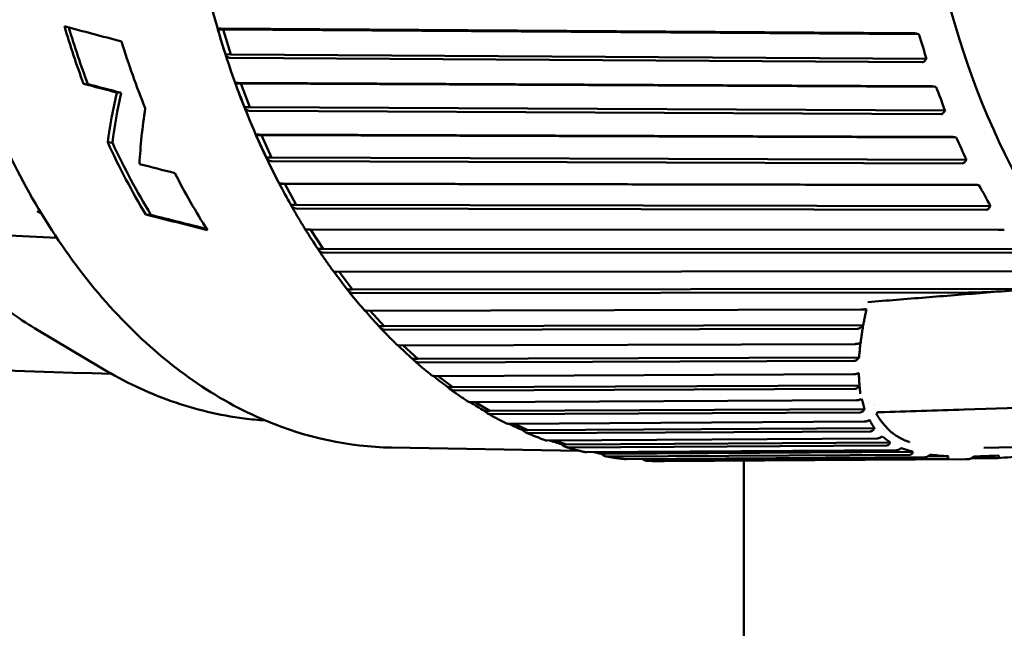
# Model space of a CAD drawing. Header units: millimetres. Extents: x 0 to 6049, y -120 to 1682.
# Tile 74 of 256: x 568 to 586, y 1091 to 1102. Entities that reach past the tile are written whole.
import ezdxf

# ---------------------------------------------------------------- set-up
doc = ezdxf.new("R2010")
doc.units = ezdxf.units.MM
doc.header["$LTSCALE"] = 2
doc.layers.add('Sichtbar (ISO)', color=7, linetype='Continuous', lineweight=50)

msp = doc.modelspace()

# ---------------------------------------------------------------- linework, layer by layer
at = {"layer": 'Sichtbar (ISO)'}
for p, q in [((571.148, 1101.986), (571.246, 1101.984)), ((583.864, 1101.923), (571.206, 1102.006)), ((571.385, 1101.533), (571.246, 1101.984)), ((571.246, 1101.984), (583.973, 1101.9)), ((583.973, 1101.9), (583.941, 1101.909)), ((571.287, 1101.534), (571.385, 1101.533)), ((571.371, 1101.47), (584.029, 1101.387)), ((571.385, 1101.533), (584.112, 1101.449)), ((584.091, 1101.424), (584.112, 1101.449)), ((568.689, 1100.995), (568.768, 1100.989)), ((571.47, 1101), (571.568, 1100.998)), ((584.178, 1100.953), (571.527, 1101.015)), ((571.731, 1100.566), (571.568, 1100.998)), ((571.568, 1100.998), (584.288, 1100.936)), ((584.288, 1100.936), (584.255, 1100.943)), ((569.296, 1100.836), (569.376, 1100.83)), ((571.634, 1100.568), (571.731, 1100.566)), ((571.721, 1100.502), (584.372, 1100.44)), ((571.731, 1100.566), (584.451, 1100.504)), ((584.431, 1100.477), (584.451, 1100.504)), ((571.846, 1100.058), (571.944, 1100.056)), ((584.545, 1100.026), (571.902, 1100.068)), ((572.131, 1099.646), (571.944, 1100.056)), ((571.944, 1100.056), (584.655, 1100.014)), ((584.655, 1100.014), (584.622, 1100.019)), ((569.132, 1099.925), (569.217, 1099.918)), ((572.033, 1099.648), (572.131, 1099.646)), ((572.131, 1099.646), (584.842, 1099.605)), ((584.823, 1099.578), (584.842, 1099.605)), ((572.124, 1099.581), (584.766, 1099.54)), ((572.273, 1099.167), (572.37, 1099.165)), ((584.961, 1099.149), (572.328, 1099.171)), ((572.579, 1098.781), (572.37, 1099.165)), ((572.37, 1099.165), (585.072, 1099.143)), ((585.072, 1099.143), (585.039, 1099.145)), ((572.482, 1098.782), (572.579, 1098.781)), ((572.576, 1098.715), (585.209, 1098.692)), ((572.579, 1098.781), (585.281, 1098.758)), ((585.264, 1098.731), (585.281, 1098.758)), ((569.828, 1098.605), (569.923, 1098.598)), ((585.425, 1098.328), (572.802, 1098.332)), ((573.075, 1097.975), (572.845, 1098.332)), ((572.845, 1098.332), (585.536, 1098.327)), ((585.536, 1098.327), (585.503, 1098.327)), ((568.2, 1098.182), (565.81, 1098.286)), ((572.977, 1097.976), (573.075, 1097.975)), ((573.075, 1097.975), (585.766, 1097.97)), ((573.075, 1097.909), (585.697, 1097.904)), ((585.933, 1097.568), (573.322, 1097.556)), ((573.613, 1097.234), (573.368, 1097.556)), ((573.613, 1097.234), (585.999, 1097.245)), ((573.515, 1097.235), (573.613, 1097.234)), ((573.617, 1097.168), (584.881, 1097.179)), ((582.915, 1096.866), (573.883, 1096.847)), ((574.191, 1096.563), (573.934, 1096.847)), ((574.093, 1096.565), (574.191, 1096.563)), ((574.191, 1096.563), (582.952, 1096.582)), ((567.853, 1096.492), (569.028, 1095.792)), ((574.199, 1096.498), (582.845, 1096.516)), ((582.805, 1096.238), (574.481, 1096.212)), ((574.805, 1095.967), (574.54, 1096.212)), ((574.805, 1095.967), (582.878, 1095.993)), ((574.707, 1095.969), (574.805, 1095.967)), ((574.816, 1095.903), (582.78, 1095.928)), ((582.777, 1095.685), (575.114, 1095.653)), ((575.449, 1095.45), (575.181, 1095.653)), ((575.352, 1095.452), (575.449, 1095.45)), ((575.449, 1095.45), (582.887, 1095.481)), ((575.464, 1095.387), (582.796, 1095.418)), ((582.832, 1095.21), (575.775, 1095.176)), ((576.121, 1095.015), (575.856, 1095.176)), ((582.926, 1095.237), (582.926, 1095.237)), ((582.927, 1095.237), (582.927, 1095.237)), ((588.936, 1095.171), (584.804, 1095.04)), ((576.024, 1095.017), (576.121, 1095.015)), ((576.121, 1095.015), (582.977, 1095.049)), ((576.14, 1094.955), (582.898, 1094.988)), ((582.975, 1094.819), (576.461, 1094.782)), ((576.816, 1094.666), (576.564, 1094.783)), ((583.311, 1094.795), (583.311, 1094.795)), ((576.718, 1094.668), (576.816, 1094.666)), ((576.816, 1094.666), (583.162, 1094.701)), ((576.837, 1094.608), (583.09, 1094.642)), ((583.279, 1094.549), (583.279, 1094.549)), ((583.21, 1094.513), (577.168, 1094.476)), ((577.527, 1094.404), (577.308, 1094.477)), ((577.43, 1094.406), (577.527, 1094.404)), ((577.527, 1094.404), (583.445, 1094.44)), ((577.552, 1094.349), (583.382, 1094.384)), ((592.135, 1094.502), (585.162, 1094.341)), ((574.322, 1094.345), (577.759, 1094.287)), ((583.559, 1094.295), (577.889, 1094.259)), ((578.252, 1094.232), (578.114, 1094.26)), ((578.154, 1094.234), (578.252, 1094.232)), ((578.252, 1094.232), (583.863, 1094.268)), ((578.28, 1094.18), (583.813, 1094.215)), ((583.601, 1094.336), (583.601, 1094.336)), ((583.878, 1094.243), (583.879, 1094.243)), ((584.137, 1094.185), (584.512, 1094.188)), ((584.083, 1094.168), (578.621, 1094.132)), ((579.015, 1094.102), (584.477, 1094.138)), ((584.823, 1094.133), (579.313, 1094.097)), ((580.773, 1089.766), (580.773, 1094.106)), ((584.932, 1094.15), (585.408, 1094.153))]:
    msp.add_line(p, q, dxfattribs=at)
for centre, major_axis, ratio, start_param, end_param in [((592.307, 1107.296), (-0.211, -12.59), 0.66535, 2.677911, 6.748225), ((576.408, 1107.562), (0.222, 13.248), 0.66535, 2.011348, 2.100516), ((713.635, 1094.58), (242.645, -46.359), 0.099349, 4.089504, 4.094855), ((576.408, 1107.562), (-0.22, -13.148), 0.66535, 5.1582, 5.246986), ((571.272, 1101.759), (-0.264, 0.853), 0.060242, 1.283549, 1.818548), ((577.371, 1107.546), (-0.222, -13.248), 0.66535, 5.174693, 5.280051), ((574.322, 1101.739), (-7.56, 10.385), 0.681714, 4.226742, 4.26567), ((690.759, 1095.552), (210.318, -40.179), 0.099371, 4.112269, 4.11581), ((688.587, 1095.694), (206.821, -39.511), 0.09937, 4.113582, 4.117183), ((571.607, 1100.783), (-0.311, 0.817), 0.060189, 1.279254, 1.814253), ((574.655, 1100.767), (-8.535, 9.6), 0.652273, 4.163104, 4.202031), ((581.478, 1107.477), (11.205, 12.13), 0.444275, 2.491376, 2.574057), ((581.478, 1107.477), (11.121, 12.038), 0.444275, 2.496395, 2.580038), ((581.707, 1107.473), (10.596, 12.165), 0.464243, 2.511087, 2.605344), ((571.994, 1099.852), (-0.355, 0.775), 0.059964, 1.274599, 1.809598), ((575.04, 1099.841), (-9.37, 8.786), 0.618456, 4.106787, 4.145715), ((576.408, 1107.562), (0.222, 13.248), 0.66535, 2.196281, 2.324317), ((576.408, 1107.562), (-0.22, -13.148), 0.66535, 5.343855, 5.473668), ((656.665, 1096.74), (158.564, -30.293), 0.099355, 4.151073, 4.155941), ((577.371, 1107.546), (-0.222, -13.248), 0.66535, 5.389212, 5.493647), ((572.432, 1098.974), (-0.397, 0.727), 0.059468, 1.269535, 1.804534), ((575.476, 1098.968), (-10.08, 7.963), 0.580494, 4.057458, 4.096385), ((540.623, 1108.161), (-50.405, 13.99), 0.032993, 2.197905, 2.225642), ((540.623, 1108.161), (-50.025, 13.884), 0.032993, 2.205663, 2.231063), ((572.917, 1098.154), (-0.436, 0.675), 0.058577, 1.264047, 1.799026), ((573.446, 1097.398), (-0.473, 0.618), 0.057134, 1.26127, 1.793062), ((574.015, 1096.711), (-0.506, 0.556), 0.05495, 1.262923, 1.786673), ((574.621, 1096.098), (-0.535, 0.491), 0.051812, 1.270519, 1.779949), ((575.259, 1095.563), (-0.561, 0.423), 0.047498, 1.28567, 1.773065), ((575.925, 1095.109), (-0.583, 0.351), 0.041814, 1.309842, 1.766296), ((585.277, 1107.413), (-0.212, -12.648), 0.66535, 6.041596, 6.0416), ((585.277, 1107.413), (-0.212, -12.648), 0.66535, 6.055248, 6.055249), ((583.218, 1094.882), (-0.106, -0.105), 0.597152, 4.338408, 4.338544), ((576.614, 1094.74), (-0.601, 0.278), 0.034642, 1.344342, 1.760023), ((577.322, 1094.459), (-0.615, 0.202), 0.026001, 1.40499, 1.754707), ((578.044, 1094.266), (-0.625, 0.126), 0.016094, 1.543384, 1.750829)]:
    msp.add_ellipse(centre, major_axis=major_axis, ratio=ratio, start_param=start_param, end_param=end_param, dxfattribs=at)
for points, knots in [([(574.766, 1120.841), (573.825, 1120.857), (572.882, 1120.649), (571.079, 1119.805), (570.22, 1119.167), (568.671, 1117.521), (567.983, 1116.509), (566.85, 1114.217), (566.407, 1112.936), (565.812, 1110.238), (565.659, 1108.821), (565.66, 1105.993), (565.813, 1104.582), (566.409, 1101.909), (566.853, 1100.647), (567.988, 1098.399), (568.68, 1097.414), (570.242, 1095.823), (571.113, 1095.217), (572.773, 1094.523), (573.546, 1094.358), (574.322, 1094.345)], [4.752274, 4.752274, 4.752274, 4.752274, 5.066351, 5.066351, 5.383687, 5.383687, 5.704686, 5.704686, 6.026613, 6.026613, 6.348489, 6.348489, 6.670295, 6.670295, 6.992192, 6.992192, 7.31408, 7.31408, 7.634703, 7.634703, 7.893866, 7.893866, 7.893866, 7.893866]), ([(572.571, 1116.116), (572.034, 1115.173), (571.585, 1114.122), (570.892, 1111.882), (570.648, 1110.694), (570.385, 1108.267), (570.365, 1107.029), (570.551, 1104.595), (570.756, 1103.4), (571.377, 1101.14), (571.792, 1100.076), (572.299, 1099.117)], [5.634996, 5.634996, 5.634996, 5.634996, 5.910674, 5.910674, 6.186352, 6.186352, 6.46203, 6.46203, 6.737708, 6.737708, 7.013387, 7.013387, 7.013387, 7.013387]), ([(571.148, 1101.986), (571.148, 1101.992), (571.153, 1101.998), (571.172, 1102.005), (571.187, 1102.006), (571.203, 1102.006), (571.204, 1102.006), (571.205, 1102.006), (571.206, 1102.006)], [-0.0141713, -0.0141713, -0.0141713, -0.0141713, -0.0066416, -0.0066416, 0, 0, 0, 0.00033524, 0.00033524, 0.00033524, 0.00033524]), ([(583.864, 1101.923), (583.872, 1101.923), (583.883, 1101.922), (583.906, 1101.918), (583.921, 1101.915), (583.936, 1101.911), (583.938, 1101.91), (583.941, 1101.909)], [0.000173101, 0.000173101, 0.000173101, 0.000173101, 0.003321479, 0.003321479, 0.00724657, 0.00724657, 0.007986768, 0.007986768, 0.007986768, 0.007986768]), ([(571.371, 1101.47), (571.37, 1101.47), (571.369, 1101.47), (571.368, 1101.471), (571.352, 1101.471), (571.334, 1101.477), (571.308, 1101.498), (571.295, 1101.516), (571.287, 1101.534)], [-0.00033523, -0.00033523, -0.00033523, -0.00033523, 0, 0, 0, 0.0066416, 0.0066416, 0.0141713, 0.0141713, 0.0141713, 0.0141713]), ([(584.091, 1101.424), (584.089, 1101.422), (584.087, 1101.42), (584.077, 1101.409), (584.066, 1101.399), (584.047, 1101.39), (584.037, 1101.387), (584.029, 1101.387)], [0.063368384, 0.063368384, 0.063368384, 0.063368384, 0.064108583, 0.064108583, 0.068033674, 0.068033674, 0.071182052, 0.071182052, 0.071182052, 0.071182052]), ([(571.47, 1101), (571.47, 1101.004), (571.475, 1101.009), (571.493, 1101.014), (571.508, 1101.015), (571.525, 1101.015), (571.525, 1101.015), (571.526, 1101.015), (571.527, 1101.015)], [-0.0141713, -0.0141713, -0.0141713, -0.0141713, -0.0066416, -0.0066416, 0, 0, 0, 0.00033524, 0.00033524, 0.00033524, 0.00033524]), ([(584.178, 1100.953), (584.186, 1100.953), (584.197, 1100.952), (584.22, 1100.949), (584.235, 1100.947), (584.25, 1100.944), (584.253, 1100.943), (584.255, 1100.943)], [0.000173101, 0.000173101, 0.000173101, 0.000173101, 0.003321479, 0.003321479, 0.00724657, 0.00724657, 0.007986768, 0.007986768, 0.007986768, 0.007986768]), ([(571.721, 1100.502), (571.72, 1100.502), (571.719, 1100.502), (571.719, 1100.502), (571.702, 1100.502), (571.684, 1100.509), (571.656, 1100.53), (571.643, 1100.549), (571.634, 1100.568)], [-0.00033523, -0.00033523, -0.00033523, -0.00033523, 0, 0, 0, 0.0066416, 0.0066416, 0.0141713, 0.0141713, 0.0141713, 0.0141713]), ([(584.431, 1100.477), (584.43, 1100.475), (584.428, 1100.473), (584.419, 1100.462), (584.408, 1100.452), (584.39, 1100.443), (584.38, 1100.44), (584.372, 1100.44)], [0.063368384, 0.063368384, 0.063368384, 0.063368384, 0.064108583, 0.064108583, 0.068033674, 0.068033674, 0.071182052, 0.071182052, 0.071182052, 0.071182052]), ([(571.846, 1100.058), (571.846, 1100.061), (571.85, 1100.064), (571.868, 1100.067), (571.883, 1100.068), (571.899, 1100.068), (571.9, 1100.068), (571.901, 1100.068), (571.902, 1100.068)], [-0.0141713, -0.0141713, -0.0141713, -0.0141713, -0.0066416, -0.0066416, 0, 0, 0, 0.00033524, 0.00033524, 0.00033524, 0.00033524]), ([(584.545, 1100.026), (584.553, 1100.026), (584.564, 1100.025), (584.586, 1100.024), (584.602, 1100.022), (584.617, 1100.02), (584.62, 1100.019), (584.622, 1100.019)], [0.000173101, 0.000173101, 0.000173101, 0.000173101, 0.003321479, 0.003321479, 0.00724657, 0.00724657, 0.007986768, 0.007986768, 0.007986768, 0.007986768]), ([(572.124, 1099.581), (572.123, 1099.581), (572.122, 1099.581), (572.121, 1099.581), (572.105, 1099.582), (572.086, 1099.588), (572.057, 1099.61), (572.043, 1099.629), (572.033, 1099.648)], [-0.00033523, -0.00033523, -0.00033523, -0.00033523, 0, 0, 0, 0.0066416, 0.0066416, 0.0141713, 0.0141713, 0.0141713, 0.0141713]), ([(584.823, 1099.578), (584.822, 1099.576), (584.821, 1099.574), (584.812, 1099.562), (584.801, 1099.552), (584.784, 1099.543), (584.774, 1099.54), (584.766, 1099.54)], [0.063368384, 0.063368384, 0.063368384, 0.063368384, 0.064108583, 0.064108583, 0.068033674, 0.068033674, 0.071182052, 0.071182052, 0.071182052, 0.071182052]), ([(572.273, 1099.167), (572.272, 1099.169), (572.276, 1099.17), (572.294, 1099.171), (572.309, 1099.172), (572.326, 1099.171), (572.326, 1099.171), (572.327, 1099.171), (572.328, 1099.171)], [-0.0141713, -0.0141713, -0.0141713, -0.0141713, -0.0066416, -0.0066416, 0, 0, 0, 0.00033524, 0.00033524, 0.00033524, 0.00033524]), ([(584.961, 1099.149), (584.969, 1099.149), (584.98, 1099.149), (585.003, 1099.148), (585.019, 1099.147), (585.034, 1099.146), (585.036, 1099.145), (585.039, 1099.145)], [0.000173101, 0.000173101, 0.000173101, 0.000173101, 0.003321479, 0.003321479, 0.00724657, 0.00724657, 0.007986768, 0.007986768, 0.007986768, 0.007986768]), ([(572.576, 1098.715), (572.575, 1098.715), (572.574, 1098.715), (572.574, 1098.715), (572.557, 1098.715), (572.538, 1098.722), (572.508, 1098.743), (572.492, 1098.763), (572.482, 1098.782)], [-0.00033523, -0.00033523, -0.00033523, -0.00033523, 0, 0, 0, 0.0066416, 0.0066416, 0.0141713, 0.0141713, 0.0141713, 0.0141713]), ([(572.482, 1098.781), (572.499, 1098.751), (572.517, 1098.721), (572.551, 1098.66), (572.569, 1098.63), (572.604, 1098.57), (572.622, 1098.54), (572.657, 1098.481), (572.675, 1098.451), (572.711, 1098.392), (572.729, 1098.362), (572.747, 1098.333)], [0.76281544, 0.76281544, 0.76281544, 0.76281544, 0.77181119, 0.77181119, 0.78080693, 0.78080693, 0.78980268, 0.78980268, 0.79879843, 0.79879843, 0.80779418, 0.80779418, 0.80779418, 0.80779418]), ([(585.264, 1098.731), (585.263, 1098.729), (585.261, 1098.727), (585.253, 1098.715), (585.243, 1098.705), (585.227, 1098.695), (585.217, 1098.693), (585.209, 1098.692)], [0.063368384, 0.063368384, 0.063368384, 0.063368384, 0.064108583, 0.064108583, 0.068033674, 0.068033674, 0.071182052, 0.071182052, 0.071182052, 0.071182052]), ([(567.843, 1098.664), (567.844, 1098.664), (567.845, 1098.663), (567.869, 1098.649), (567.893, 1098.636), (567.918, 1098.625)], [-0.000348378, -0.000348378, -0.000348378, -0.000348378, 0, 0, 0.008177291, 0.008177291, 0.008177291, 0.008177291]), ([(572.747, 1098.333), (572.747, 1098.333), (572.752, 1098.333), (572.768, 1098.333), (572.783, 1098.333), (572.8, 1098.332), (572.801, 1098.332), (572.802, 1098.332), (572.802, 1098.332)], [-0.01357664, -0.01357664, -0.01357664, -0.01357664, -0.0066416, -0.0066416, 0, 0, 0, 0.00033524, 0.00033524, 0.00033524, 0.00033524]), ([(572.803, 1098.332), (572.807, 1098.332), (572.812, 1098.332), (572.817, 1098.332), (572.821, 1098.332), (572.826, 1098.332), (572.831, 1098.332), (572.835, 1098.332), (572.84, 1098.332), (572.845, 1098.332)], [0.0042878, 0.0042878, 0.0042878, 0.0042878, 0.3333333, 0.3333333, 0.3333333, 0.6666667, 0.6666667, 0.6666667, 1, 1, 1, 1]), ([(585.425, 1098.328), (585.433, 1098.328), (585.444, 1098.328), (585.467, 1098.327), (585.482, 1098.327), (585.498, 1098.327), (585.5, 1098.327), (585.503, 1098.327)], [0.000173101, 0.000173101, 0.000173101, 0.000173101, 0.003321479, 0.003321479, 0.00724657, 0.00724657, 0.007986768, 0.007986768, 0.007986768, 0.007986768]), ([(565.81, 1098.286), (566.17, 1097.848), (566.556, 1097.458), (567.25, 1096.884), (567.547, 1096.674), (567.853, 1096.492)], [-1.493973, -1.493973, -1.493973, -1.493973, -1.2834655, -1.2834655, -1.1350234, -1.1350234, -1.1350234, -1.1350234]), ([(573.075, 1097.909), (573.074, 1097.909), (573.073, 1097.909), (573.073, 1097.909), (573.056, 1097.909), (573.037, 1097.916), (573.006, 1097.937), (572.989, 1097.957), (572.977, 1097.976)], [-0.00033523, -0.00033523, -0.00033523, -0.00033523, 0, 0, 0, 0.0066416, 0.0066416, 0.0141713, 0.0141713, 0.0141713, 0.0141713]), ([(572.982, 1097.968), (573, 1097.941), (573.019, 1097.913), (573.057, 1097.858), (573.075, 1097.831), (573.113, 1097.776), (573.132, 1097.749), (573.17, 1097.695), (573.189, 1097.668), (573.228, 1097.614), (573.247, 1097.588), (573.267, 1097.561)], [0.84584168, 0.84584168, 0.84584168, 0.84584168, 0.8546933, 0.8546933, 0.86354491, 0.86354491, 0.87239653, 0.87239653, 0.88124814, 0.88124814, 0.89009976, 0.89009976, 0.89009976, 0.89009976]), ([(573.267, 1097.561), (573.268, 1097.56), (573.272, 1097.559), (573.288, 1097.557), (573.303, 1097.556), (573.319, 1097.556), (573.32, 1097.556), (573.321, 1097.556), (573.322, 1097.556)], [-0.01265584, -0.01265584, -0.01265584, -0.01265584, -0.0066416, -0.0066416, 0, 0, 0, 0.00033524, 0.00033524, 0.00033524, 0.00033524]), ([(585.999, 1097.245), (585.803, 1097.225), (585.596, 1097.208), (585.254, 1097.188), (585.12, 1097.182), (584.953, 1097.179), (584.916, 1097.179), (584.881, 1097.179)], [0.4297385, 0.4297385, 0.4297385, 0.4297385, 0.5052277, 0.5052277, 0.5540608, 0.5540608, 0.567598, 0.567598, 0.567598, 0.567598]), ([(573.617, 1097.168), (573.616, 1097.168), (573.615, 1097.168), (573.615, 1097.168), (573.598, 1097.168), (573.579, 1097.175), (573.546, 1097.196), (573.528, 1097.216), (573.515, 1097.235)], [-0.00033523, -0.00033523, -0.00033523, -0.00033523, 0, 0, 0, 0.0066416, 0.0066416, 0.0141713, 0.0141713, 0.0141713, 0.0141713]), ([(573.526, 1097.22), (573.546, 1097.195), (573.566, 1097.17), (573.606, 1097.121), (573.626, 1097.096), (573.666, 1097.048), (573.686, 1097.023), (573.726, 1096.975), (573.747, 1096.951), (573.787, 1096.903), (573.808, 1096.879), (573.828, 1096.856)], [0.92890106, 0.92890106, 0.92890106, 0.92890106, 0.9375961, 0.9375961, 0.94629113, 0.94629113, 0.95498616, 0.95498616, 0.9636812, 0.9636812, 0.97237623, 0.97237623, 0.97237623, 0.97237623]), ([(585.681, 1097.216), (585.505, 1097.202), (585.328, 1097.188), (584.976, 1097.16), (584.799, 1097.145), (584.447, 1097.117), (584.271, 1097.103), (583.918, 1097.075), (583.742, 1097.061), (583.39, 1097.033), (583.214, 1097.019), (583.038, 1097.005)], [4.730475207, 4.730475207, 4.730475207, 4.730475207, 4.73095368, 4.73095368, 4.731432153, 4.731432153, 4.731910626, 4.731910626, 4.732389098, 4.732389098, 4.732867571, 4.732867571, 4.732867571, 4.732867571]), ([(573.828, 1096.856), (573.83, 1096.854), (573.834, 1096.852), (573.849, 1096.849), (573.864, 1096.847), (573.88, 1096.847), (573.881, 1096.847), (573.882, 1096.847), (573.883, 1096.847)], [-0.01163664, -0.01163664, -0.01163664, -0.01163664, -0.0066416, -0.0066416, 0, 0, 0, 0.00033524, 0.00033524, 0.00033524, 0.00033524]), ([(582.915, 1096.866), (582.925, 1096.867), (582.935, 1096.867), (582.953, 1096.868), (582.96, 1096.869), (582.975, 1096.87), (582.982, 1096.871), (582.993, 1096.873), (582.998, 1096.874), (583.006, 1096.875), (583.01, 1096.876), (583.013, 1096.877)], [-0.01094472, -0.01094472, -0.01094472, -0.01094472, -0.00769061, -0.00769061, -0.00542026, -0.00542026, -0.00322888, -0.00322888, -0.00165471, -0.00165471, -0.00000143, -0.00000143, -0.00000143, -0.00000143]), ([(582.986, 1096.742), (582.98, 1096.715), (582.975, 1096.688), (582.964, 1096.635), (582.958, 1096.608), (582.953, 1096.582)], [-0.03586187, -0.03586187, -0.03586187, -0.03586187, -0.01785862, -0.01785862, -0.00002208, -0.00002208, -0.00002208, -0.00002208]), ([(583.013, 1096.877), (583.009, 1096.854), (583.004, 1096.831), (582.995, 1096.787), (582.99, 1096.764), (582.986, 1096.742)], [-0.02982391, -0.02982391, -0.02982391, -0.02982391, -0.01490884, -0.01490884, -0.00001201, -0.00001201, -0.00001201, -0.00001201]), ([(574.199, 1096.498), (574.198, 1096.498), (574.197, 1096.498), (574.196, 1096.498), (574.18, 1096.498), (574.16, 1096.505), (574.126, 1096.526), (574.107, 1096.545), (574.093, 1096.565)], [-0.00033523, -0.00033523, -0.00033523, -0.00033523, 0, 0, 0, 0.0066416, 0.0066416, 0.0141713, 0.0141713, 0.0141713, 0.0141713]), ([(574.112, 1096.541), (574.133, 1096.519), (574.154, 1096.498), (574.196, 1096.454), (574.216, 1096.433), (574.258, 1096.39), (574.279, 1096.368), (574.322, 1096.326), (574.343, 1096.305), (574.385, 1096.263), (574.407, 1096.243), (574.428, 1096.222)], [1.01198677, 1.01198677, 1.01198677, 1.01198677, 1.02051582, 1.02051582, 1.02904487, 1.02904487, 1.03757392, 1.03757392, 1.04610297, 1.04610297, 1.05463202, 1.05463202, 1.05463202, 1.05463202]), ([(582.953, 1096.582), (582.937, 1096.563), (582.92, 1096.546), (582.891, 1096.529), (582.882, 1096.524), (582.863, 1096.518), (582.854, 1096.516), (582.845, 1096.516)], [-0.01658801, -0.01658801, -0.01658801, -0.01658801, -0.00778418, -0.00778418, -0.00357511, -0.00357511, -0.000001, -0.000001, -0.000001, -0.000001]), ([(582.921, 1096.367), (582.923, 1096.377), (582.924, 1096.386), (582.926, 1096.395), (582.927, 1096.402), (582.928, 1096.409), (582.929, 1096.416), (582.93, 1096.421), (582.931, 1096.426), (582.931, 1096.431), (582.934, 1096.447), (582.936, 1096.462), (582.938, 1096.477), (582.943, 1096.513), (582.948, 1096.548), (582.953, 1096.582)], [0.3333333, 0.3333333, 0.3333333, 0.3333333, 0.4166667, 0.4166667, 0.4166667, 0.4791667, 0.4791667, 0.4791667, 0.5267816, 0.5267816, 0.5267816, 0.6666667, 0.6666667, 0.6666667, 0.9991858, 0.9991858, 0.9991858, 0.9991858]), ([(574.428, 1096.222), (574.431, 1096.22), (574.434, 1096.218), (574.447, 1096.214), (574.462, 1096.212), (574.479, 1096.212), (574.48, 1096.212), (574.481, 1096.212), (574.481, 1096.212)], [-0.01050937, -0.01050937, -0.01050937, -0.01050937, -0.0066416, -0.0066416, 0, 0, 0, 0.00033523, 0.00033523, 0.00033523, 0.00033523]), ([(582.805, 1096.238), (582.815, 1096.238), (582.825, 1096.239), (582.843, 1096.24), (582.85, 1096.241), (582.865, 1096.244), (582.872, 1096.245), (582.884, 1096.248), (582.888, 1096.249), (582.896, 1096.252), (582.899, 1096.253), (582.903, 1096.254)], [-0.01113552, -0.01113552, -0.01113552, -0.01113552, -0.00782892, -0.00782892, -0.00554811, -0.00554811, -0.00333158, -0.00333158, -0.00170434, -0.00170434, -0.00026304, -0.00026304, -0.00026304, -0.00026304]), ([(582.888, 1096.094), (582.89, 1096.121), (582.893, 1096.148), (582.898, 1096.201), (582.9, 1096.227), (582.903, 1096.254)], [0.00001437, 0.00001437, 0.00001437, 0.00001437, 0.01984388, 0.01984388, 0.03943248, 0.03943248, 0.03943248, 0.03943248]), ([(582.879, 1095.993), (582.864, 1095.973), (582.847, 1095.956), (582.821, 1095.94), (582.813, 1095.935), (582.796, 1095.93), (582.788, 1095.928), (582.78, 1095.928)], [-0.01573194, -0.01573194, -0.01573194, -0.01573194, -0.00717187, -0.00717187, -0.00331697, -0.00331697, -0.000001, -0.000001, -0.000001, -0.000001]), ([(582.888, 1096.094), (582.886, 1096.077), (582.885, 1096.061), (582.882, 1096.027), (582.88, 1096.01), (582.879, 1095.993)], [-0.02495158, -0.02495158, -0.02495158, -0.02495158, -0.01249732, -0.01249732, 0, 0, 0, 0]), ([(574.816, 1095.903), (574.815, 1095.903), (574.814, 1095.903), (574.813, 1095.903), (574.797, 1095.903), (574.777, 1095.91), (574.742, 1095.931), (574.722, 1095.95), (574.707, 1095.969)], [-0.00033523, -0.00033523, -0.00033523, -0.00033523, 0, 0, 0, 0.0066416, 0.0066416, 0.0141713, 0.0141713, 0.0141713, 0.0141713]), ([(574.736, 1095.938), (574.757, 1095.919), (574.779, 1095.9), (574.822, 1095.863), (574.844, 1095.844), (574.887, 1095.807), (574.909, 1095.789), (574.953, 1095.753), (574.975, 1095.735), (575.018, 1095.699), (575.04, 1095.681), (575.062, 1095.664)], [1.0950882, 1.0950882, 1.0950882, 1.0950882, 1.10344646, 1.10344646, 1.11180472, 1.11180472, 1.12016298, 1.12016298, 1.12852124, 1.12852124, 1.1368795, 1.1368795, 1.1368795, 1.1368795]), ([(569.028, 1095.792), (569.232, 1095.67), (569.439, 1095.56), (569.862, 1095.36), (570.077, 1095.272), (570.512, 1095.118), (570.733, 1095.053), (571.178, 1094.947), (571.403, 1094.906), (571.756, 1094.861), (571.885, 1094.849), (572.013, 1094.841)], [1.24616, 1.24616, 1.24616, 1.24616, 1.3190641, 1.3190641, 1.3919683, 1.3919683, 1.4648725, 1.4648725, 1.5377767, 1.5377767, 1.5790794, 1.5790794, 1.5790794, 1.5790794]), ([(575.063, 1095.664), (575.065, 1095.662), (575.068, 1095.66), (575.08, 1095.656), (575.095, 1095.653), (575.111, 1095.653), (575.112, 1095.653), (575.113, 1095.653), (575.114, 1095.653)], [-0.009259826, -0.009259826, -0.009259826, -0.009259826, -0.006641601, -0.006641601, 0, 0, 0, 0.000335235, 0.000335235, 0.000335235, 0.000335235]), ([(582.777, 1095.685), (582.785, 1095.685), (582.795, 1095.685), (582.813, 1095.688), (582.82, 1095.689), (582.835, 1095.692), (582.842, 1095.694), (582.853, 1095.698), (582.858, 1095.699), (582.866, 1095.703), (582.869, 1095.704), (582.873, 1095.706)], [-0.01107056, -0.01107056, -0.01107056, -0.01107056, -0.00769496, -0.00769496, -0.00536353, -0.00536353, -0.00309366, -0.00309366, -0.00157539, -0.00157539, -0.00000237, -0.00000237, -0.00000237, -0.00000237]), ([(582.887, 1095.48), (582.884, 1095.518), (582.882, 1095.556), (582.877, 1095.631), (582.875, 1095.669), (582.873, 1095.706)], [0.0000714, 0.0000714, 0.0000714, 0.0000714, 0.031498, 0.031498, 0.06256372, 0.06256372, 0.06256372, 0.06256372]), ([(575.464, 1095.387), (575.463, 1095.387), (575.463, 1095.387), (575.462, 1095.387), (575.445, 1095.388), (575.425, 1095.394), (575.389, 1095.415), (575.368, 1095.433), (575.352, 1095.452)], [-0.00033523, -0.00033523, -0.00033523, -0.00033523, 0, 0, 0, 0.0066416, 0.0066416, 0.0141713, 0.0141713, 0.0141713, 0.0141713]), ([(582.887, 1095.48), (582.875, 1095.462), (582.861, 1095.446), (582.837, 1095.429), (582.829, 1095.425), (582.813, 1095.419), (582.805, 1095.418), (582.796, 1095.418)], [-0.01548699, -0.01548699, -0.01548699, -0.01548699, -0.00718975, -0.00718975, -0.0033374, -0.0033374, -0.000001, -0.000001, -0.000001, -0.000001]), ([(582.887, 1095.48), (582.889, 1095.45), (582.895, 1095.398), (582.901, 1095.348), (582.904, 1095.326)], [0, 0, 0, 0, 0.3333333, 0.6015402, 0.6015402, 0.6015402, 0.6015402]), ([(575.393, 1095.413), (575.415, 1095.397), (575.437, 1095.382), (575.482, 1095.351), (575.504, 1095.335), (575.548, 1095.304), (575.571, 1095.289), (575.615, 1095.259), (575.638, 1095.244), (575.683, 1095.215), (575.705, 1095.2), (575.728, 1095.185)], [1.17819018, 1.17819018, 1.17819018, 1.17819018, 1.18637927, 1.18637927, 1.19456837, 1.19456837, 1.20275747, 1.20275747, 1.21094656, 1.21094656, 1.21913566, 1.21913566, 1.21913566, 1.21913566]), ([(575.728, 1095.185), (575.729, 1095.185), (575.731, 1095.184), (575.741, 1095.179), (575.756, 1095.176), (575.773, 1095.176), (575.773, 1095.176), (575.774, 1095.176), (575.775, 1095.176)], [-0.00786659, -0.00786659, -0.00786659, -0.00786659, -0.006641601, -0.006641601, 0, 0, 0, 0.000335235, 0.000335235, 0.000335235, 0.000335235]), ([(582.832, 1095.21), (582.84, 1095.21), (582.849, 1095.211), (582.866, 1095.214), (582.874, 1095.215), (582.889, 1095.22), (582.896, 1095.222), (582.912, 1095.228), (582.919, 1095.232), (582.926, 1095.236)], [-0.01098795, -0.01098795, -0.01098795, -0.01098795, -0.00780128, -0.00780128, -0.00540739, -0.00540739, -0.00306715, -0.00306715, -0.00006681, -0.00006681, -0.00006681, -0.00006681]), ([(582.978, 1095.047), (582.971, 1095.08), (582.962, 1095.111), (582.944, 1095.174), (582.936, 1095.206), (582.926, 1095.236)], [0.00035275, 0.00035275, 0.00035275, 0.00035275, 0.03098097, 0.03098097, 0.06114043, 0.06114043, 0.06114043, 0.06114043]), ([(576.14, 1094.955), (576.139, 1094.955), (576.138, 1094.955), (576.137, 1094.955), (576.121, 1094.955), (576.1, 1094.961), (576.063, 1094.981), (576.041, 1094.999), (576.024, 1095.017)], [-0.00033523, -0.00033523, -0.00033523, -0.00033523, 0, 0, 0, 0.0066416, 0.0066416, 0.0141713, 0.0141713, 0.0141713, 0.0141713]), ([(576.079, 1094.972), (576.101, 1094.96), (576.124, 1094.947), (576.169, 1094.922), (576.192, 1094.909), (576.237, 1094.885), (576.26, 1094.873), (576.305, 1094.849), (576.328, 1094.837), (576.374, 1094.813), (576.397, 1094.802), (576.419, 1094.79)], [1.26127263, 1.26127263, 1.26127263, 1.26127263, 1.2693025, 1.2693025, 1.27733237, 1.27733237, 1.28536225, 1.28536225, 1.29339212, 1.29339212, 1.30142199, 1.30142199, 1.30142199, 1.30142199]), ([(582.978, 1095.047), (582.968, 1095.027), (582.955, 1095.012), (582.933, 1094.997), (582.927, 1094.994), (582.913, 1094.989), (582.906, 1094.988), (582.898, 1094.988)], [-0.01394699, -0.01394699, -0.01394699, -0.01394699, -0.00625914, -0.00625914, -0.00293158, -0.00293158, -0.000001, -0.000001, -0.000001, -0.000001]), ([(583.191, 1094.967), (583.229, 1094.905), (583.269, 1094.848), (583.31, 1094.796), (583.315, 1094.789), (583.32, 1094.783), (583.326, 1094.777), (583.331, 1094.77), (583.337, 1094.763), (583.343, 1094.756), (583.376, 1094.718), (583.409, 1094.683), (583.443, 1094.652), (583.447, 1094.648), (583.451, 1094.644), (583.456, 1094.64)], [0, 0, 0, 0, 0.0634921, 0.0634921, 0.0634921, 0.0714286, 0.0714286, 0.0714286, 0.0803571, 0.0803571, 0.0803571, 0.129873, 0.129873, 0.129873, 0.1362807, 0.1362807, 0.1362807, 0.1362807]), ([(576.419, 1094.79), (576.429, 1094.786), (576.443, 1094.783), (576.459, 1094.782), (576.46, 1094.782), (576.461, 1094.782), (576.461, 1094.782)], [-0.006301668, -0.006301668, -0.006301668, -0.006301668, 0, 0, 0, 0.000335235, 0.000335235, 0.000335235, 0.000335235]), ([(582.975, 1094.819), (582.981, 1094.819), (582.987, 1094.819), (583.002, 1094.822), (583.01, 1094.823), (583.025, 1094.828), (583.033, 1094.831), (583.047, 1094.837), (583.053, 1094.841), (583.059, 1094.844)], [-0.009721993, -0.009721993, -0.009721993, -0.009721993, -0.007255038, -0.007255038, -0.004767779, -0.004767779, -0.002346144, -0.002346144, -0.000014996, -0.000014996, -0.000014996, -0.000014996]), ([(583.067, 1094.85), (583.066, 1094.849), (583.064, 1094.848), (583.062, 1094.846), (583.06, 1094.845), (583.059, 1094.844)], [0.000030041, 0.000030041, 0.000030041, 0.000030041, 0.000635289, 0.000635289, 0.001230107, 0.001230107, 0.001230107, 0.001230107]), ([(583.067, 1094.85), (583.083, 1094.825), (583.098, 1094.801), (583.13, 1094.751), (583.146, 1094.726), (583.162, 1094.701)], [-0.05809252, -0.05809252, -0.05809252, -0.05809252, -0.02905977, -0.02905977, -0.00000188, -0.00000188, -0.00000188, -0.00000188]), ([(576.837, 1094.608), (576.836, 1094.608), (576.835, 1094.608), (576.835, 1094.608), (576.818, 1094.608), (576.797, 1094.614), (576.759, 1094.633), (576.736, 1094.65), (576.718, 1094.668)], [-0.00033523, -0.00033523, -0.00033523, -0.00033523, 0, 0, 0, 0.0066416, 0.0066416, 0.0141713, 0.0141713, 0.0141713, 0.0141713]), ([(576.789, 1094.618), (576.812, 1094.609), (576.835, 1094.599), (576.88, 1094.58), (576.903, 1094.57), (576.949, 1094.552), (576.972, 1094.543), (577.018, 1094.525), (577.041, 1094.516), (577.087, 1094.498), (577.11, 1094.49), (577.133, 1094.481)], [1.34431125, 1.34431125, 1.34431125, 1.34431125, 1.35220167, 1.35220167, 1.3600921, 1.3600921, 1.36798253, 1.36798253, 1.37587295, 1.37587295, 1.38376338, 1.38376338, 1.38376338, 1.38376338]), ([(583.155, 1094.689), (583.148, 1094.675), (583.139, 1094.663), (583.121, 1094.651), (583.115, 1094.648), (583.103, 1094.644), (583.096, 1094.643), (583.09, 1094.642)], [-0.01228606, -0.01228606, -0.01228606, -0.01228606, -0.00574498, -0.00574498, -0.00271017, -0.00271017, -0.000001, -0.000001, -0.000001, -0.000001]), ([(583.162, 1094.701), (583.161, 1094.699), (583.16, 1094.697), (583.158, 1094.693), (583.156, 1094.691), (583.155, 1094.689)], [-0.002084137, -0.002084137, -0.002084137, -0.002084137, -0.001082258, -0.001082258, -0.000026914, -0.000026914, -0.000026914, -0.000026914]), ([(583.21, 1094.513), (583.216, 1094.513), (583.222, 1094.514), (583.236, 1094.516), (583.243, 1094.518), (583.257, 1094.523), (583.263, 1094.525), (583.277, 1094.532), (583.283, 1094.536), (583.288, 1094.54)], [-0.009095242, -0.009095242, -0.009095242, -0.009095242, -0.006743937, -0.006743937, -0.004501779, -0.004501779, -0.002265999, -0.002265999, -0.000018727, -0.000018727, -0.000018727, -0.000018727]), ([(583.302, 1094.549), (583.3, 1094.547), (583.298, 1094.546), (583.293, 1094.543), (583.291, 1094.541), (583.288, 1094.54)], [0.000040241, 0.000040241, 0.000040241, 0.000040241, 0.000936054, 0.000936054, 0.001833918, 0.001833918, 0.001833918, 0.001833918]), ([(583.302, 1094.549), (583.325, 1094.531), (583.349, 1094.513), (583.397, 1094.477), (583.421, 1094.459), (583.445, 1094.44)], [-0.05550936, -0.05550936, -0.05550936, -0.05550936, -0.02775035, -0.02775035, -0.00000428, -0.00000428, -0.00000428, -0.00000428]), ([(583.456, 1094.64), (583.46, 1094.637), (583.465, 1094.633), (583.469, 1094.629), (583.494, 1094.608), (583.518, 1094.589), (583.543, 1094.571), (583.552, 1094.565), (583.562, 1094.559), (583.572, 1094.552), (583.576, 1094.55), (583.58, 1094.547), (583.584, 1094.545), (583.591, 1094.541), (583.597, 1094.537), (583.604, 1094.533), (583.662, 1094.5), (583.724, 1094.473), (583.796, 1094.449), (583.798, 1094.448), (583.799, 1094.448), (583.801, 1094.447)], [0.1362807, 0.1362807, 0.1362807, 0.1362807, 0.1428571, 0.1428571, 0.1428571, 0.1785714, 0.1785714, 0.1785714, 0.1919643, 0.1919643, 0.1919643, 0.1978237, 0.1978237, 0.1978237, 0.206926, 0.206926, 0.206926, 0.2857143, 0.2857143, 0.2857143, 0.2872723, 0.2872723, 0.2872723, 0.2872723]), ([(577.134, 1094.481), (577.142, 1094.478), (577.153, 1094.476), (577.165, 1094.476), (577.166, 1094.476), (577.167, 1094.476), (577.168, 1094.476)], [-0.004684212, -0.004684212, -0.004684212, -0.004684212, 0, 0, 0, 0.000335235, 0.000335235, 0.000335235, 0.000335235]), ([(577.552, 1094.349), (577.551, 1094.349), (577.55, 1094.349), (577.55, 1094.349), (577.533, 1094.349), (577.512, 1094.355), (577.473, 1094.373), (577.449, 1094.39), (577.43, 1094.406)], [-0.00033523, -0.00033523, -0.00033523, -0.00033523, 0, 0, 0, 0.0066416, 0.0066416, 0.0141713, 0.0141713, 0.0141713, 0.0141713]), ([(583.438, 1094.424), (583.432, 1094.411), (583.424, 1094.402), (583.41, 1094.392), (583.405, 1094.389), (583.394, 1094.385), (583.388, 1094.384), (583.382, 1094.384)], [-0.01053461, -0.01053461, -0.01053461, -0.01053461, -0.0050866, -0.0050866, -0.00242216, -0.00242216, -0.000001, -0.000001, -0.000001, -0.000001]), ([(583.445, 1094.44), (583.444, 1094.438), (583.443, 1094.435), (583.44, 1094.429), (583.439, 1094.426), (583.438, 1094.424)], [-0.002822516, -0.002822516, -0.002822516, -0.002822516, -0.001411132, -0.001411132, -0.000002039, -0.000002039, -0.000002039, -0.000002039]), ([(577.518, 1094.354), (577.541, 1094.347), (577.564, 1094.34), (577.61, 1094.327), (577.633, 1094.321), (577.679, 1094.308), (577.702, 1094.302), (577.749, 1094.29), (577.772, 1094.284), (577.818, 1094.273), (577.842, 1094.267), (577.865, 1094.262)], [1.42727969, 1.42727969, 1.42727969, 1.42727969, 1.43506084, 1.43506084, 1.442842, 1.442842, 1.45062315, 1.45062315, 1.4584043, 1.4584043, 1.46618545, 1.46618545, 1.46618545, 1.46618545]), ([(577.865, 1094.262), (577.872, 1094.26), (577.879, 1094.259), (577.887, 1094.259), (577.887, 1094.259), (577.888, 1094.259), (577.889, 1094.259)], [-0.003047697, -0.003047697, -0.003047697, -0.003047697, 0, 0, 0, 0.000335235, 0.000335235, 0.000335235, 0.000335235]), ([(578.28, 1094.18), (578.279, 1094.18), (578.278, 1094.18), (578.277, 1094.18), (578.261, 1094.18), (578.239, 1094.186), (578.199, 1094.203), (578.174, 1094.218), (578.154, 1094.234)], [-0.00033523, -0.00033523, -0.00033523, -0.00033523, 0, 0, 0, 0.0066416, 0.0066416, 0.0141713, 0.0141713, 0.0141713, 0.0141713]), ([(578.26, 1094.182), (578.283, 1094.178), (578.306, 1094.174), (578.353, 1094.167), (578.376, 1094.163), (578.422, 1094.156), (578.446, 1094.153), (578.492, 1094.147), (578.515, 1094.144), (578.562, 1094.138), (578.585, 1094.136), (578.608, 1094.133)], [1.51015326, 1.51015326, 1.51015326, 1.51015326, 1.51786473, 1.51786473, 1.52557621, 1.52557621, 1.53328768, 1.53328768, 1.54099916, 1.54099916, 1.54871064, 1.54871064, 1.54871064, 1.54871064]), ([(583.559, 1094.295), (583.564, 1094.295), (583.57, 1094.296), (583.583, 1094.299), (583.589, 1094.3), (583.602, 1094.305), (583.608, 1094.308), (583.62, 1094.315), (583.626, 1094.318), (583.631, 1094.322)], [-0.008510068, -0.008510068, -0.008510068, -0.008510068, -0.006340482, -0.006340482, -0.004224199, -0.004224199, -0.002127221, -0.002127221, -0.00004725, -0.00004725, -0.00004725, -0.00004725]), ([(583.651, 1094.336), (583.647, 1094.334), (583.644, 1094.331), (583.638, 1094.327), (583.635, 1094.325), (583.631, 1094.322)], [0.000121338, 0.000121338, 0.000121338, 0.000121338, 0.001319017, 0.001319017, 0.002560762, 0.002560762, 0.002560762, 0.002560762]), ([(583.651, 1094.336), (583.684, 1094.325), (583.719, 1094.313), (583.79, 1094.291), (583.826, 1094.28), (583.863, 1094.268)], [-0.05238205, -0.05238205, -0.05238205, -0.05238205, -0.02578488, -0.02578488, -0.00002231, -0.00002231, -0.00002231, -0.00002231]), ([(583.857, 1094.249), (583.853, 1094.238), (583.848, 1094.23), (583.837, 1094.221), (583.833, 1094.219), (583.824, 1094.216), (583.819, 1094.215), (583.813, 1094.215)], [-0.008942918, -0.008942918, -0.008942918, -0.008942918, -0.004335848, -0.004335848, -0.002095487, -0.002095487, -0.000001, -0.000001, -0.000001, -0.000001]), ([(583.863, 1094.268), (583.862, 1094.265), (583.861, 1094.262), (583.859, 1094.255), (583.858, 1094.252), (583.857, 1094.249)], [-0.00336355, -0.00336355, -0.00336355, -0.00336355, -0.001716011, -0.001716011, -0.000024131, -0.000024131, -0.000024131, -0.000024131]), ([(584.083, 1094.168), (584.088, 1094.168), (584.093, 1094.169), (584.104, 1094.171), (584.11, 1094.173), (584.122, 1094.178), (584.128, 1094.181), (584.141, 1094.187), (584.147, 1094.191), (584.153, 1094.195)], [-0.00815573, -0.00815573, -0.00815573, -0.00815573, -0.006218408, -0.006218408, -0.004247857, -0.004247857, -0.002148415, -0.002148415, -0.000019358, -0.000019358, -0.000019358, -0.000019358]), ([(584.153, 1094.195), (584.157, 1094.198), (584.162, 1094.201), (584.171, 1094.207), (584.175, 1094.21), (584.18, 1094.213)], [-0.003275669, -0.003275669, -0.003275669, -0.003275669, -0.001647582, -0.001647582, -0.000003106, -0.000003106, -0.000003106, -0.000003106]), ([(584.18, 1094.213), (584.231, 1094.209), (584.284, 1094.205), (584.395, 1094.196), (584.452, 1094.192), (584.512, 1094.188)], [-0.05006247, -0.05006247, -0.05006247, -0.05006247, -0.02503687, -0.02503687, -0.00001129, -0.00001129, -0.00001129, -0.00001129]), ([(584.512, 1094.188), (584.511, 1094.184), (584.511, 1094.181), (584.511, 1094.174), (584.51, 1094.171), (584.51, 1094.168)], [-0.003280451, -0.003280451, -0.003280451, -0.003280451, -0.001635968, -0.001635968, -0.000007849, -0.000007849, -0.000007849, -0.000007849]), ([(584.956, 1094.164), (584.961, 1094.167), (584.965, 1094.17), (584.975, 1094.176), (584.979, 1094.179), (584.984, 1094.182)], [-0.003425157, -0.003425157, -0.003425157, -0.003425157, -0.001733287, -0.001733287, -0.000085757, -0.000085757, -0.000085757, -0.000085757]), ([(584.984, 1094.182), (585.056, 1094.185), (585.129, 1094.188), (585.279, 1094.193), (585.356, 1094.196), (585.433, 1094.199)], [-0.0524614, -0.0524614, -0.0524614, -0.0524614, -0.02662394, -0.02662394, -0.00011039, -0.00011039, -0.00011039, -0.00011039]), ([(585.436, 1094.184), (585.438, 1094.179), (585.438, 1094.175), (585.436, 1094.168), (585.435, 1094.164), (585.43, 1094.159), (585.427, 1094.157), (585.419, 1094.154), (585.414, 1094.153), (585.408, 1094.153)], [-0.008459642, -0.008459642, -0.008459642, -0.008459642, -0.006368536, -0.006368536, -0.004260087, -0.004260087, -0.002157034, -0.002157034, -0.000001, -0.000001, -0.000001, -0.000001]), ([(585.436, 1094.184), (585.435, 1094.186), (585.435, 1094.189), (585.434, 1094.194), (585.433, 1094.197), (585.433, 1094.199)], [0.000047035, 0.000047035, 0.000047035, 0.000047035, 0.001288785, 0.001288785, 0.002486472, 0.002486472, 0.002486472, 0.002486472]), ([(578.609, 1094.133), (578.612, 1094.133), (578.615, 1094.132), (578.618, 1094.132), (578.619, 1094.132), (578.62, 1094.132), (578.621, 1094.132)], [-0.001348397, -0.001348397, -0.001348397, -0.001348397, 0, 0, 0, 0.000335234, 0.000335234, 0.000335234, 0.000335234]), ([(579.015, 1094.102), (579.014, 1094.102), (579.013, 1094.102), (579.013, 1094.102), (578.996, 1094.102), (578.974, 1094.107), (578.943, 1094.12), (578.929, 1094.127), (578.916, 1094.134)], [-0.00033523, -0.00033523, -0.00033523, -0.00033523, 0, 0, 0, 0.0066416, 0.0066416, 0.01092875, 0.01092875, 0.01092875, 0.01092875]), ([(579.01, 1094.102), (579.03, 1094.101), (579.05, 1094.101), (579.09, 1094.099), (579.111, 1094.099), (579.151, 1094.098), (579.171, 1094.097), (579.212, 1094.097), (579.232, 1094.097), (579.272, 1094.096), (579.292, 1094.096), (579.313, 1094.097)], [1.59291349, 1.59291349, 1.59291349, 1.59291349, 1.59957847, 1.59957847, 1.60624345, 1.60624345, 1.61290843, 1.61290843, 1.61957341, 1.61957341, 1.62623838, 1.62623838, 1.62623838, 1.62623838]), ([(584.51, 1094.168), (584.51, 1094.163), (584.509, 1094.159), (584.505, 1094.152), (584.503, 1094.149), (584.498, 1094.143), (584.494, 1094.141), (584.486, 1094.139), (584.482, 1094.138), (584.477, 1094.138)], [-0.008136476, -0.008136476, -0.008136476, -0.008136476, -0.005999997, -0.005999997, -0.003904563, -0.003904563, -0.001936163, -0.001936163, -0.000001, -0.000001, -0.000001, -0.000001]), ([(584.878, 1094.134), (584.883, 1094.134), (584.889, 1094.134), (584.901, 1094.137), (584.907, 1094.139), (584.927, 1094.147), (584.941, 1094.155), (584.956, 1094.164)], [-0.01028166, -0.01028166, -0.01028166, -0.01028166, -0.00786035, -0.00786035, -0.00526929, -0.00526929, -0.00002451, -0.00002451, -0.00002451, -0.00002451])]:
    msp.add_open_spline(points, degree=3, knots=knots, dxfattribs=at)
for points in [[(582.903, 1096.254), (582.91, 1096.293), (582.916, 1096.33), (582.921, 1096.367)], [(569.199, 1095.693), (565.45, 1095.796), (561.702, 1095.973), (557.964, 1096.226)], [(583.203, 1094.982), (583.201, 1094.981), (583.199, 1094.98), (583.198, 1094.979)], [(583.223, 1094.988), (583.215, 1094.987), (583.208, 1094.985), (583.203, 1094.982)], [(583.249, 1094.991), (583.242, 1094.99), (583.233, 1094.99), (583.223, 1094.988)], [(584.799, 1095.04), (584.281, 1095.024), (583.764, 1095.008), (583.249, 1094.991)], [(585.902, 1094.192), (585.736, 1094.176), (585.572, 1094.163), (585.412, 1094.153)], [(584.878, 1094.134), (584.859, 1094.133), (584.841, 1094.133), (584.823, 1094.133)]]:
    msp.add_open_spline(points, degree=3, dxfattribs=at)

doc.saveas('drawing.dxf')
